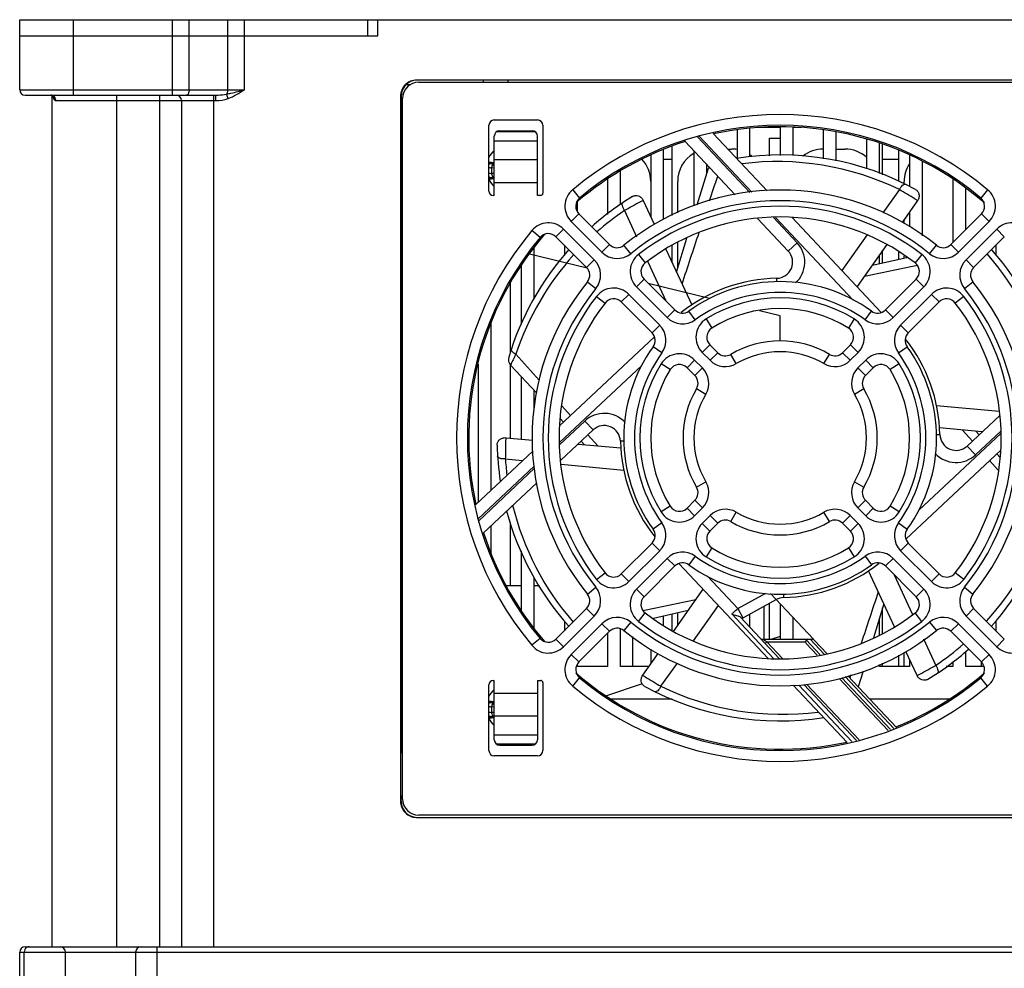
# Model space of a CAD drawing. Header units: millimetres. Extents: x 802 to 9345, y -804 to 1180.
# Tile 95 of 189: x 2495 to 2586, y -479 to -391. Entities that reach past the tile are written whole.
import ezdxf

# ---------------------------------------------------------------- set-up
doc = ezdxf.new("R2010")
doc.units = ezdxf.units.MM
doc.header["$LTSCALE"] = 30.734
doc.layers.get('0').update_dxf_attribs({"linetype": 'CONTINUOUS'})

msp = doc.modelspace()

# ---------------------------------------------------------------- linework, layer by layer
at = {"linetype": 'Continuous'}
for p, q in [((2494.633, -397.118), (2494.633, -390.618)), ((2494.633, -390.618), (2640.633, -390.618)), ((2494.637, -392.118), (2494.637, -390.618)), ((2499.633, -397.618), (2499.633, -390.618)), ((2508.802, -397.618), (2508.802, -390.618)), ((2510.349, -392.118), (2510.349, -390.618)), ((2513.92, -397.118), (2513.92, -390.618)), ((2515.464, -397.118), (2515.464, -390.618)), ((2526.912, -392.118), (2526.912, -390.618)), ((2527.833, -392.118), (2527.833, -390.618)), ((2494.633, -392.118), (2526.912, -392.118)), ((2510.345, -397.118), (2510.345, -392.118)), ((2526.912, -392.118), (2527.833, -392.118)), ((2530.483, -396.618), (2530.885, -396.618)), ((2530.633, -396.618), (2530.633, -396.811)), ((2603.833, -396.218), (2531.433, -396.218)), ((2531.633, -396.418), (2603.633, -396.418)), ((2537.633, -396.418), (2537.633, -396.218)), ((2539.933, -396.418), (2539.933, -396.218)), ((2494.633, -397.118), (2515.464, -397.118)), ((2495.133, -397.618), (2512.828, -397.618)), ((2497.508, -397.618), (2497.697, -397.681)), ((2497.633, -476.618), (2497.633, -397.681)), ((2497.699, -397.681), (2497.697, -397.681)), ((2497.699, -397.681), (2497.714, -397.695)), ((2497.699, -397.682), (2497.721, -397.701)), ((2497.714, -397.695), (2497.735, -397.717)), ((2503.633, -476.618), (2503.633, -397.618)), ((2507.633, -476.618), (2507.633, -397.618)), ((2512.633, -476.618), (2512.633, -397.618)), ((2512.828, -398.118), (2512.828, -397.618)), ((2513.964, -397.93), (2513.813, -397.524)), ((2529.933, -397.718), (2529.933, -463.118)), ((2529.985, -397.718), (2529.933, -397.718)), ((2529.985, -397.718), (2529.985, -458.618)), ((2530.133, -462.918), (2530.133, -397.918)), ((2497.98, -398.118), (2512.828, -398.118)), ((2509.633, -398.118), (2509.633, -476.618)), ((2530.133, -398.118), (2529.985, -398.118)), ((2538.133, -406.518), (2538.133, -400.418)), ((2538.633, -399.918), (2542.633, -399.918)), ((2543.133, -400.418), (2543.133, -406.718)), ((2562.333, -403.349), (2562.333, -400.696)), ((2565.133, -400.618), (2563.056, -400.618)), ((2565.133, -400.543), (2565.133, -403.223)), ((2566.333, -403.203), (2566.333, -400.58)), ((2567.116, -400.618), (2566.333, -400.618)), ((2538.633, -406.918), (2538.633, -401.418)), ((2542.449, -401.031), (2538.817, -401.031)), ((2539.133, -400.918), (2542.133, -400.918)), ((2542.633, -406.918), (2542.633, -401.418)), ((2557.459, -401.472), (2562.32, -406.648)), ((2562.5, -406.62), (2557.631, -401.436)), ((2558.925, -401.17), (2558.919, -401.164)), ((2558.925, -401.17), (2563.915, -406.484)), ((2561.133, -400.831), (2561.133, -403.521)), ((2564.133, -403.239), (2564.133, -401.618)), ((2564.133, -401.618), (2565.133, -401.618)), ((2569.133, -400.831), (2569.133, -403.521)), ((2570.333, -403.709), (2570.333, -401.034)), ((2529.985, -401.918), (2530.133, -401.918)), ((2542.633, -401.879), (2538.633, -401.879)), ((2555.133, -408.779), (2555.133, -402.363)), ((2556.297, -401.878), (2560.97, -406.854)), ((2573.133, -401.684), (2573.133, -404.439)), ((2574.333, -404.883), (2574.333, -402.08)), ((2574.633, -405.007), (2574.633, -402.186)), ((2553.133, -403.198), (2553.133, -408.879)), ((2554.333, -409.169), (2554.333, -402.646)), ((2557.133, -402.768), (2557.133, -407.89)), ((2560.285, -402.618), (2560.633, -402.618)), ((2570.333, -402.618), (2571.133, -402.618)), ((2576.133, -405.625), (2576.133, -402.728)), ((2577.133, -403.199), (2577.133, -406.072)), ((2538.3, -403.935), (2538.233, -403.868)), ((2538.383, -403.868), (2538.233, -403.868)), ((2538.383, -403.945), (2538.326, -403.94)), ((2538.38, -404.331), (2538.38, -404.905)), ((2538.38, -404.332), (2538.632, -404.371)), ((2538.383, -403.868), (2538.383, -403.945)), ((2538.633, -403.594), (2542.633, -403.594)), ((2554.333, -403.548), (2555.133, -403.548)), ((2558.333, -404.906), (2558.333, -404.045)), ((2574.633, -403.548), (2576.133, -403.548)), ((2578.333, -410.663), (2578.333, -403.763)), ((2550.333, -407.76), (2550.333, -404.68)), ((2557.444, -407.793), (2558.49, -404.396)), ((2558.647, -404.384), (2558.49, -404.396)), ((2538.3, -405.301), (2538.233, -405.368)), ((2538.233, -405.368), (2538.383, -405.368)), ((2538.383, -405.291), (2538.326, -405.297)), ((2538.383, -405.368), (2538.383, -405.291)), ((2538.633, -405.716), (2542.633, -405.716)), ((2549.133, -405.402), (2549.133, -408.684)), ((2555.633, -408.535), (2555.633, -405.618)), ((2576.633, -405.831), (2576.633, -405.618)), ((2581.133, -405.421), (2581.133, -411.297)), ((2538.633, -406.918), (2538.533, -406.918)), ((2542.933, -406.918), (2542.633, -406.918)), ((2545.898, -406.396), (2546.539, -407.163)), ((2576.183, -406.377), (2574.644, -408.54)), ((2582.333, -410.097), (2582.333, -406.242)), ((2584.367, -406.396), (2583.726, -407.163)), ((2546.333, -408.44), (2546.333, -407.51)), ((2552.435, -407.377), (2553.468, -409.6)), ((2577.872, -407.402), (2576.452, -409.423)), ((2545.766, -409.345), (2546.474, -408.638)), ((2549.315, -411.479), (2546.474, -408.638)), ((2550.703, -408.328), (2551.81, -410.747)), ((2577.133, -408.454), (2577.133, -409.832)), ((2583.792, -408.638), (2580.95, -411.479)), ((2584.499, -409.345), (2583.792, -408.638)), ((2548.608, -412.186), (2545.766, -409.345)), ((2563.042, -409.06), (2565.881, -412.083)), ((2564.503, -408.973), (2566.701, -411.312)), ((2571.868, -416.596), (2564.709, -408.973)), ((2566.253, -408.973), (2574.512, -417.768)), ((2576.633, -409.511), (2576.633, -409.166)), ((2584.499, -409.345), (2581.657, -412.186)), ((2542.878, -410.825), (2542.11, -410.184)), ((2544.352, -410.759), (2545.059, -410.052)), ((2547.194, -413.601), (2544.352, -410.759)), ((2547.901, -412.894), (2545.059, -410.052)), ((2573.174, -410.608), (2570.854, -413.872)), ((2582.365, -412.894), (2585.206, -410.052)), ((2583.072, -413.601), (2585.913, -410.759)), ((2585.206, -410.052), (2585.913, -410.759)), ((2545.133, -411.54), (2545.133, -412.434)), ((2548.608, -412.186), (2549.315, -411.479)), ((2551.281, -412.326), (2550.652, -411.549)), ((2555.133, -413.184), (2555.133, -411.525)), ((2555.524, -414.026), (2556.49, -410.889)), ((2555.633, -413.674), (2555.633, -411.291)), ((2566.701, -411.312), (2565.881, -412.083)), ((2575.015, -411.47), (2572.269, -415.379)), ((2578.984, -412.326), (2579.614, -411.549)), ((2581.657, -412.186), (2580.95, -411.479)), ((2585.133, -411.54), (2585.133, -412.462)), ((2547.255, -413.684), (2541.784, -412.336)), ((2542.333, -416.526), (2542.333, -411.777)), ((2552.005, -412.392), (2552.615, -413.184)), ((2554.542, -411.911), (2556.941, -417.077)), ((2574.333, -413.247), (2574.333, -412.441)), ((2574.633, -413.178), (2574.633, -412.014)), ((2576.133, -412.835), (2576.133, -412.181)), ((2576.633, -412.721), (2576.633, -412.511)), ((2578.261, -412.392), (2577.65, -413.184)), ((2541.133, -413.365), (2541.133, -418.866)), ((2547.194, -413.601), (2547.901, -412.894)), ((2552.853, -413.026), (2552.871, -413.067)), ((2552.871, -413.067), (2554.532, -416.695)), ((2573.658, -413.401), (2576.868, -412.667)), ((2577.699, -413.42), (2577.84, -413.391)), ((2582.365, -412.894), (2583.072, -413.601)), ((2540.133, -421.415), (2540.133, -415.062)), ((2547.264, -414.937), (2548.041, -415.567)), ((2551.812, -415.39), (2552.519, -414.683)), ((2555.377, -417.541), (2552.519, -414.683)), ((2558.595, -416.476), (2552.912, -415.077)), ((2564.826, -414.93), (2564.819, -414.609)), ((2577.747, -414.683), (2574.889, -417.541)), ((2578.454, -415.39), (2577.747, -414.683)), ((2582.225, -415.567), (2583.002, -414.937)), ((2551.104, -416.097), (2550.397, -416.804)), ((2551.104, -416.097), (2553.963, -418.955)), ((2554.67, -418.248), (2551.812, -415.39)), ((2578.454, -415.39), (2575.596, -418.248)), ((2576.303, -418.955), (2579.161, -416.097)), ((2579.161, -416.097), (2579.868, -416.804)), ((2548.106, -416.29), (2548.898, -416.901)), ((2550.397, -416.804), (2553.255, -419.662)), ((2577.01, -419.662), (2579.868, -416.804)), ((2582.159, -416.29), (2581.367, -416.901)), ((2554.67, -418.248), (2555.377, -417.541)), ((2557.251, -418.458), (2556.668, -417.646)), ((2565.133, -418.086), (2563.208, -417.612)), ((2573.014, -418.458), (2573.598, -417.646)), ((2575.596, -418.248), (2574.889, -417.541)), ((2538.333, -434.266), (2538.333, -418.812)), ((2553.963, -418.955), (2553.255, -419.662)), ((2558.27, -418.377), (2558.798, -419.227)), ((2565.133, -420.419), (2565.133, -418.086)), ((2571.995, -418.377), (2571.468, -419.227)), ((2576.303, -418.955), (2577.01, -419.662)), ((2544.687, -428.298), (2553.482, -420.039)), ((2557.912, -421.49), (2558.619, -420.783)), ((2559.347, -421.511), (2558.619, -420.783)), ((2571.647, -420.783), (2570.919, -421.511)), ((2572.354, -421.49), (2571.647, -420.783)), ((2554.172, -421.537), (2553.36, -420.953)), ((2558.64, -422.218), (2557.912, -421.49)), ((2558.64, -422.218), (2559.347, -421.511)), ((2561.07, -422.527), (2560.562, -421.665)), ((2569.196, -422.527), (2569.704, -421.665)), ((2571.626, -422.218), (2570.919, -421.511)), ((2572.354, -421.49), (2571.626, -422.218)), ((2576.093, -421.537), (2576.905, -420.953)), ((2537.133, -422.578), (2537.133, -435.393)), ((2554.941, -423.083), (2554.092, -422.556)), ((2556.497, -422.904), (2557.205, -422.197)), ((2557.933, -422.925), (2557.205, -422.197)), ((2572.333, -422.925), (2573.061, -422.197)), ((2573.061, -422.197), (2573.768, -422.904)), ((2576.174, -422.556), (2575.324, -423.083)), ((2540.133, -429.433), (2540.133, -422.647)), ((2542.566, -425.271), (2540.141, -422.66)), ((2552.311, -422.683), (2544.687, -429.842)), ((2557.226, -423.632), (2556.497, -422.904)), ((2557.226, -423.632), (2557.933, -422.925)), ((2572.333, -422.925), (2573.04, -423.632)), ((2573.04, -423.632), (2573.768, -422.904)), ((2541.133, -423.728), (2541.133, -429.522)), ((2542.333, -426.8), (2542.333, -425.02)), ((2557.38, -424.847), (2558.241, -425.355)), ((2572.024, -425.355), (2572.886, -424.847)), ((2545.71, -427.338), (2544.906, -426.436)), ((2585.439, -426.977), (2579.64, -426.428)), ((2544.687, -430.048), (2547.027, -427.85)), ((2545.056, -427.952), (2544.734, -427.605)), ((2547.027, -427.85), (2547.797, -428.67)), ((2585.491, -427.328), (2582.468, -430.166)), ((2544.775, -431.509), (2547.797, -428.67)), ((2577.955, -436.154), (2585.578, -428.995)), ((2583.873, -428.847), (2579.916, -428.495)), ((2582.048, -428.685), (2582.958, -429.706)), ((2585.578, -428.789), (2583.239, -430.986)), ((2583.267, -428.793), (2583.576, -429.126)), ((2539.696, -429.394), (2542.199, -429.617)), ((2546.999, -430.044), (2546.69, -429.711)), ((2548.217, -430.152), (2547.308, -429.13)), ((2550.644, -429.725), (2550.324, -429.732)), ((2579.621, -429.111), (2579.942, -429.104)), ((2536.884, -435.626), (2542.199, -430.636)), ((2546.392, -429.99), (2550.349, -430.342)), ((2585.578, -430.538), (2576.783, -438.797)), ((2583.239, -430.986), (2582.468, -430.166)), ((2539.654, -431.369), (2541.256, -431.521)), ((2584.555, -431.499), (2585.359, -432.401)), ((2585.209, -430.884), (2585.531, -431.231)), ((2542.335, -432.051), (2537.15, -436.92)), ((2537.187, -437.092), (2542.362, -432.231)), ((2544.826, -431.86), (2550.626, -432.409)), ((2537.593, -438.254), (2542.568, -433.581)), ((2557.38, -433.989), (2558.241, -433.481)), ((2572.024, -433.481), (2572.886, -433.989)), ((2556.497, -435.932), (2557.226, -435.204)), ((2557.226, -435.204), (2557.933, -435.911)), ((2572.333, -435.911), (2573.04, -435.204)), ((2573.768, -435.932), (2573.04, -435.204)), ((2536.884, -435.626), (2536.879, -435.632)), ((2554.941, -435.753), (2554.092, -436.281)), ((2556.497, -435.932), (2557.205, -436.639)), ((2557.205, -436.639), (2557.933, -435.911)), ((2560.562, -437.171), (2561.07, -436.31)), ((2569.704, -437.171), (2569.196, -436.31)), ((2573.061, -436.639), (2572.333, -435.911)), ((2573.061, -436.639), (2573.768, -435.932)), ((2576.174, -436.281), (2575.324, -435.753)), ((2558.64, -436.618), (2557.912, -437.346)), ((2559.347, -437.325), (2558.64, -436.618)), ((2570.919, -437.325), (2571.626, -436.618)), ((2572.354, -437.346), (2571.626, -436.618)), ((2538.333, -440.374), (2538.333, -437.559)), ((2540.133, -443.118), (2540.133, -437.277)), ((2554.172, -437.3), (2553.36, -437.883)), ((2558.619, -438.054), (2557.912, -437.346)), ((2559.347, -437.325), (2558.619, -438.054)), ((2571.647, -438.054), (2570.919, -437.325)), ((2571.647, -438.054), (2572.354, -437.346)), ((2576.093, -437.3), (2576.905, -437.883)), ((2541.133, -439.9), (2541.133, -445.406)), ((2553.255, -439.174), (2550.397, -442.032)), ((2553.963, -439.881), (2551.104, -442.739)), ((2553.963, -439.881), (2553.255, -439.174)), ((2558.798, -439.61), (2558.27, -440.459)), ((2571.468, -439.61), (2571.995, -440.459)), ((2576.303, -439.881), (2577.01, -439.174)), ((2579.161, -442.739), (2576.303, -439.881)), ((2579.868, -442.032), (2577.01, -439.174)), ((2551.812, -443.447), (2554.67, -440.588)), ((2554.67, -440.588), (2555.377, -441.296)), ((2557.251, -440.379), (2556.668, -441.191)), ((2573.014, -440.379), (2573.598, -441.191)), ((2575.596, -440.588), (2574.889, -441.296)), ((2575.596, -440.588), (2578.454, -443.447)), ((2552.519, -444.154), (2555.377, -441.296)), ((2564.013, -449.864), (2555.754, -441.069)), ((2575.724, -446.925), (2573.324, -441.76)), ((2574.889, -441.296), (2577.747, -444.154)), ((2542.333, -447.258), (2542.333, -442.326)), ((2548.106, -442.546), (2548.898, -441.936)), ((2551.104, -442.739), (2550.397, -442.032)), ((2558.397, -442.24), (2561.215, -445.241)), ((2577.394, -445.77), (2575.734, -442.141)), ((2579.161, -442.739), (2579.868, -442.032)), ((2582.159, -442.546), (2581.367, -441.936)), ((2539.652, -443.118), (2541.133, -443.118)), ((2542.333, -443.118), (2542.808, -443.118)), ((2547.264, -443.899), (2548.041, -443.27)), ((2551.812, -443.447), (2552.519, -444.154)), ((2555.251, -447.367), (2557.997, -443.457)), ((2578.454, -443.447), (2577.747, -444.154)), ((2582.225, -443.27), (2583.002, -443.899)), ((2561.215, -445.241), (2563.817, -443.815)), ((2561.565, -446.161), (2564.758, -444.412)), ((2564.228, -443.848), (2568.221, -448.099)), ((2565.44, -443.907), (2565.447, -444.227)), ((2544.352, -448.077), (2547.194, -445.236)), ((2547.194, -445.236), (2547.901, -445.943)), ((2552.566, -445.417), (2552.425, -445.446)), ((2556.607, -445.435), (2553.398, -446.17)), ((2557.091, -448.229), (2559.412, -444.964)), ((2561.215, -445.241), (2561.684, -446.096)), ((2563.633, -445.028), (2563.633, -448.099)), ((2564.133, -448.099), (2564.133, -444.754)), ((2565.133, -444.811), (2565.133, -448.099)), ((2574.741, -444.81), (2573.775, -447.947)), ((2574.633, -447.546), (2574.633, -445.163)), ((2582.365, -445.943), (2583.072, -445.236)), ((2585.913, -448.077), (2583.072, -445.236)), ((2545.059, -448.785), (2547.901, -445.943)), ((2552.005, -446.445), (2552.615, -445.653)), ((2554.333, -446.788), (2554.333, -445.956)), ((2555.133, -447.312), (2555.133, -445.773)), ((2555.633, -446.823), (2555.633, -445.658)), ((2560.651, -445.736), (2564.527, -449.864)), ((2561.448, -446.037), (2565.042, -449.864)), ((2562.333, -446.979), (2562.333, -445.741)), ((2566.333, -448.099), (2566.333, -446.089)), ((2574.333, -447.686), (2574.333, -446.137)), ((2577.412, -445.81), (2577.394, -445.77)), ((2578.261, -446.445), (2577.65, -445.653)), ((2585.206, -448.785), (2582.365, -445.943)), ((2545.133, -446.374), (2545.133, -447.297)), ((2545.766, -449.492), (2548.608, -446.65)), ((2548.608, -446.65), (2549.315, -447.357)), ((2550.333, -450.618), (2550.333, -447.122)), ((2551.281, -446.51), (2550.652, -447.287)), ((2578.984, -446.51), (2579.614, -447.287)), ((2581.657, -446.65), (2580.95, -447.357)), ((2581.657, -446.65), (2584.499, -449.492)), ((2585.133, -446.403), (2585.133, -447.297)), ((2542.878, -448.012), (2542.11, -448.653)), ((2544.352, -448.077), (2545.059, -448.785)), ((2546.474, -450.199), (2549.315, -447.357)), ((2549.133, -447.54), (2549.133, -450.618)), ((2551.468, -450.618), (2551.468, -447.852)), ((2563.482, -448.099), (2568.123, -448.099)), ((2563.512, -448.115), (2563.482, -448.099)), ((2563.812, -448.275), (2563.512, -448.115)), ((2565.133, -447.835), (2564.361, -448.099)), ((2567.558, -448.16), (2568.851, -449.537)), ((2569.212, -449.484), (2567.912, -448.099)), ((2569.483, -449.444), (2568.287, -448.17)), ((2579.562, -450.508), (2578.455, -448.089)), ((2580.95, -447.357), (2583.792, -450.199)), ((2585.206, -448.785), (2585.913, -448.077)), ((2553.133, -449.004), (2553.133, -450.382)), ((2563.905, -448.324), (2563.741, -448.478)), ((2563.841, -448.29), (2563.812, -448.275)), ((2563.905, -448.324), (2563.841, -448.29)), ((2565.351, -449.864), (2563.905, -448.324)), ((2563.905, -448.324), (2567.487, -448.324)), ((2567.548, -448.478), (2568.579, -449.577)), ((2545.766, -449.492), (2546.474, -450.199)), ((2552.394, -451.435), (2553.813, -449.414)), ((2576.133, -450.618), (2576.133, -449.57)), ((2576.633, -450.618), (2576.633, -449.325)), ((2577.83, -451.459), (2576.797, -449.236)), ((2577.133, -449.958), (2577.133, -450.618)), ((2582.333, -450.618), (2582.333, -449.228)), ((2584.499, -449.492), (2583.792, -450.199)), ((2546.333, -450.618), (2546.333, -450.396)), ((2549.133, -450.618), (2546.333, -450.618)), ((2552.967, -450.618), (2550.333, -450.618)), ((2554.083, -452.459), (2555.621, -450.296)), ((2574.333, -450.618), (2574.333, -450.448)), ((2577.133, -450.618), (2574.333, -450.618)), ((2574.633, -450.618), (2574.633, -450.302)), ((2581.133, -450.618), (2580.528, -450.618)), ((2581.133, -450.152), (2581.133, -450.618)), ((2584.028, -450.618), (2582.333, -450.618)), ((2583.797, -450.618), (2583.797, -450.204)), ((2545.898, -452.441), (2546.539, -451.673)), ((2570.606, -451.735), (2575.14, -456.563)), ((2570.845, -451.661), (2575.37, -456.479)), ((2575.677, -456.368), (2571.163, -451.561)), ((2575.907, -456.284), (2571.402, -451.487)), ((2571.682, -451.399), (2571.588, -451.685)), ((2572.822, -451.044), (2572.368, -452.516)), ((2584.367, -452.441), (2583.726, -451.673)), ((2538.133, -458.418), (2538.133, -452.318)), ((2538.533, -451.918), (2538.633, -451.918)), ((2538.633, -457.418), (2538.633, -451.918)), ((2542.633, -451.918), (2542.633, -457.418)), ((2542.633, -451.918), (2542.933, -451.918)), ((2543.133, -452.118), (2543.133, -458.418)), ((2552.334, -452.217), (2549.025, -453.349)), ((2571.341, -457.667), (2566.35, -452.352)), ((2566.865, -452.352), (2571.776, -457.583)), ((2572.205, -457.492), (2567.316, -452.285)), ((2572.463, -457.437), (2567.586, -452.244)), ((2542.633, -453.121), (2538.633, -453.121)), ((2549.461, -453.618), (2555.12, -453.618)), ((2573.404, -453.618), (2580.799, -453.618)), ((2538.3, -453.935), (2538.233, -453.868)), ((2538.383, -453.868), (2538.233, -453.868)), ((2538.383, -453.945), (2538.326, -453.94)), ((2538.38, -454.331), (2538.38, -454.905)), ((2538.38, -454.332), (2538.632, -454.371)), ((2538.383, -453.868), (2538.383, -453.945)), ((2538.3, -455.301), (2538.233, -455.368)), ((2538.233, -455.368), (2538.383, -455.368)), ((2538.383, -455.291), (2538.326, -455.297)), ((2538.383, -455.368), (2538.383, -455.291)), ((2542.633, -455.242), (2538.633, -455.242)), ((2530.133, -456.918), (2529.985, -456.918)), ((2538.633, -456.957), (2542.633, -456.957)), ((2538.817, -457.806), (2542.449, -457.806)), ((2539.133, -457.918), (2542.133, -457.918)), ((2571.341, -457.667), (2571.347, -457.672)), ((2530.133, -458.618), (2529.985, -458.618)), ((2542.633, -458.918), (2538.633, -458.918)), ((2529.985, -463.118), (2529.985, -462.618)), ((2529.985, -462.618), (2530.133, -462.618)), ((2529.933, -463.118), (2529.985, -463.118)), ((2603.633, -464.418), (2531.633, -464.418)), ((2531.433, -464.618), (2603.833, -464.618)), ((2494.633, -480.118), (2494.633, -477.118)), ((2494.633, -477.118), (2640.633, -477.118)), ((2495.049, -480.118), (2495.049, -477.118)), ((2495.133, -476.618), (2640.133, -476.618)), ((2498.883, -480.118), (2498.883, -477.118)), ((2505.383, -477.118), (2505.383, -480.118)), ((2507.383, -480.618), (2507.383, -476.618))]:
    msp.add_line(p, q, dxfattribs=at)
for centre, radius, start, end in [((2531.633, -397.918), 1.5, 90, 180), ((2495.133, -397.118), 0.5, 180, 270), ((2497.504, -398.081), 0.463, 64.24594, 74.48375), ((2497.506, -398.076), 0.458, 58.69897, 64.24322), ((2509.133, -398.118), 0.5, 0, 90), ((2512.828, -391.968), 5.65, 269.9966, 272.05158), ((2565.133, -429.418), 30, 50.12252, 129.87748), ((2538.633, -400.418), 0.5, 90, 180), ((2542.633, -400.418), 0.5, 0, 90), ((2565.133, -429.418), 29, 50.12252, 129.87748), ((2565.133, -429.418), 28.875, 49.01404, 102.33854), ((2539.133, -401.418), 0.5, 90, 180), ((2542.133, -401.418), 0.5, 0, 90), ((2565.133, -429.418), 28.875, 107.74223, 130.79676), ((2540.133, -404.418), 2.25, 132.08753, 153.41648), ((2558.633, -405.618), 3, 120.35556, 180), ((2560.633, -405.618), 3, 80.18552, 90), ((2565.133, -429.418), 26.25, 61.45796, 98.86894), ((2560.633, -405.618), 3, 50.51437, 55.34605), ((2569.133, -405.618), 3, 90, 128.87708), ((2571.133, -405.618), 3, 47.60166, 90), ((2538.131, -402.858), 1.493, 270.07631, 274.87042), ((2538.126, -402.814), 1.538, 274.89974, 279.47993), ((2538.383, -402.868), 1, 270, 284.87296), ((2538.524, -402.856), 1.098, 262.6158, 275.68538), ((2550.133, -405.618), 3, 0, 43.08553), ((2559.207, -404.616), 0.75, 152.66077, 162.88505), ((2564.896, -429.602), 25.822, 64.07895, 97.335), ((2579.633, -405.618), 3, 147.05377, 180), ((2538.129, -406.402), 1.518, 80.50699, 89.86791), ((2538.524, -406.38), 1.098, 84.31422, 97.38451), ((2540.133, -404.418), 2.25, 206.58352, 227.91247), ((2538.383, -406.368), 1, 75.12704, 90), ((2538.533, -406.518), 0.4, 180, 270), ((2542.933, -406.718), 0.2, 270, 0), ((2547.181, -407.931), 2, 129.87748, 225), ((2565.133, -429.418), 26.25, 121.45796, 131.72358), ((2565.133, -429.418), 23, 50.97916, 129.02084), ((2583.085, -407.931), 2, 315, 50.12252), ((2547.181, -407.931), 1, 129.87748, 225), ((2565.133, -429.418), 22, 50.97916, 129.02084), ((2565.133, -429.418), 21.5, 52.36589, 127.63411), ((2583.085, -407.931), 1, 315, 50.12252), ((2565.1, -429.634), 25.714, 124.04501, 131.26296), ((2565.133, -429.418), 20.5, 52.36589, 127.63411), ((2543.645, -411.466), 2, 45, 140.12252), ((2586.62, -411.466), 2, 39.87748, 135), ((2565.133, -429.418), 30, 140.12252, 219.87748), ((2565.133, -429.418), 28.875, 139.13271, 192.33854), ((2543.645, -411.466), 1, 45, 140.12252), ((2565.133, -429.418), 29, 140.12252, 219.87748), ((2550.022, -410.772), 1, 225, 309.02084), ((2564.787, -413.109), 2.625, 312.78754, 43.20154), ((2580.243, -410.772), 1, 230.97916, 315), ((2565.133, -429.418), 26.25, 138.27463, 163.43842), ((2565.264, -429.773), 25.929, 137.97993, 161.75814), ((2550.022, -410.772), 2, 225, 309.02084), ((2553.226, -413.976), 2, 127.63411, 225), ((2564.787, -413.109), 1.5, 271.21427, 43.20154), ((2577.04, -413.976), 2, 315, 52.36589), ((2580.243, -410.772), 2, 230.97916, 315), ((2564.786, -429.339), 25.899, 13.77119, 41.01606), ((2565.133, -429.418), 26.25, 14.90775, 41.63247), ((2546.487, -414.308), 2, 320.97916, 45), ((2553.226, -413.976), 1, 127.63411, 225), ((2577.04, -413.976), 1, 315, 52.36589), ((2583.779, -414.308), 2, 135, 219.02084), ((2546.487, -414.308), 1, 320.97916, 45), ((2583.779, -414.308), 1, 135, 219.02084), ((2565.133, -429.418), 23, 140.97916, 219.02084), ((2565.133, -429.418), 14.812, 91.21427, 128.27226), ((2565.133, -429.418), 14.5, 54.2818, 125.7182), ((2565.133, -429.418), 23, 320.97916, 39.02084), ((2565.133, -429.418), 22, 140.97916, 219.02084), ((2549.69, -417.511), 2, 45, 142.36589), ((2565.133, -429.418), 13.5, 54.2818, 125.7182), ((2580.575, -417.511), 2, 37.63411, 135), ((2565.133, -429.418), 22, 320.97916, 39.02084), ((2565.133, -429.418), 21.5, 142.36589, 217.63411), ((2565.133, -429.418), 20.5, 142.36589, 217.63411), ((2549.69, -417.511), 1, 45, 142.36589), ((2565.133, -429.418), 13, 58.13656, 121.86344), ((2580.575, -417.511), 1, 37.63411, 135), ((2565.133, -429.418), 20.5, 322.36589, 37.63411), ((2565.133, -429.418), 21.5, 322.36589, 37.63411), ((2556.084, -416.834), 1, 225, 305.7182), ((2565.133, -429.418), 12, 58.13656, 121.86344), ((2574.182, -416.834), 1, 234.2818, 315), ((2552.548, -420.369), 2, 324.2818, 45), ((2556.084, -416.834), 2, 225, 305.7182), ((2559.326, -420.076), 2, 121.86344, 225), ((2570.94, -420.076), 2, 315, 58.13656), ((2574.182, -416.834), 2, 234.2818, 315), ((2577.717, -420.369), 2, 135, 215.7182), ((2552.548, -420.369), 1, 324.2818, 45), ((2559.326, -420.076), 1, 121.86344, 225), ((2570.94, -420.076), 1, 315, 58.13656), ((2577.717, -420.369), 1, 135, 215.7182), ((2565.133, -429.418), 9, 59.47751, 120.52249), ((2565.133, -429.418), 14.812, 1.21427, 38.2578), ((2565.133, -429.418), 14.5, 144.2818, 215.7182), ((2565.133, -429.418), 13.5, 144.2818, 215.7182), ((2555.79, -423.611), 2, 45, 148.13656), ((2560.054, -420.804), 1, 225, 300.52249), ((2565.133, -429.418), 8, 59.47751, 120.52249), ((2570.212, -420.804), 1, 239.47751, 315), ((2574.475, -423.611), 2, 31.86344, 135), ((2565.133, -429.418), 13.5, 324.2818, 35.7182), ((2565.133, -429.418), 14.5, 324.2818, 35.7182), ((2540.691, -422.15), 0.75, 163.43845, 222.88505), ((2565.133, -429.418), 13, 148.13656, 211.86344), ((2555.79, -423.611), 1, 45, 148.13656), ((2560.054, -420.804), 2, 225, 300.52249), ((2570.212, -420.804), 2, 239.47751, 315), ((2574.475, -423.611), 1, 31.86344, 135), ((2565.133, -429.418), 13, 328.13656, 31.86344), ((2565.133, -429.418), 12, 148.13656, 211.86344), ((2556.518, -424.339), 2, 329.47751, 45), ((2573.747, -424.339), 2, 135, 210.52249), ((2565.133, -429.418), 12, 328.13656, 31.86344), ((2556.518, -424.339), 1, 329.47751, 45), ((2573.747, -424.339), 1, 135, 210.52249), ((2565.133, -429.418), 9, 149.47751, 210.52249), ((2565.133, -429.418), 8, 149.47751, 210.52249), ((2565.133, -429.418), 8, 329.47751, 30.52249), ((2565.133, -429.418), 9, 329.47751, 30.52249), ((2548.824, -429.764), 2.625, 42.78754, 133.20154), ((2548.824, -429.764), 1.5, 1.21427, 133.20154), ((2565.133, -429.418), 14.812, 181.21427, 218.2578), ((2581.442, -429.073), 1.5, 181.21427, 313.20154), ((2565.133, -429.418), 26.25, 181.45796, 188.76215), ((2565.258, -429.56), 25.668, 184.04121, 187.35538), ((2581.442, -429.073), 2.625, 222.78754, 313.20154), ((2556.518, -434.497), 2, 315, 30.52249), ((2573.747, -434.497), 2, 149.47751, 225), ((2556.518, -434.497), 1, 315, 30.52249), ((2573.747, -434.497), 1, 149.47751, 225), ((2565.133, -429.418), 26.25, 194.90775, 221.63247), ((2565.48, -429.497), 25.899, 193.77119, 221.01606), ((2555.79, -435.225), 2, 211.86344, 315), ((2555.79, -435.225), 1, 211.86344, 315), ((2560.054, -438.033), 2, 59.47751, 135), ((2565.133, -429.418), 8, 239.47751, 300.52249), ((2570.212, -438.033), 2, 45, 120.52249), ((2574.475, -435.225), 2, 225, 328.13656), ((2574.475, -435.225), 1, 225, 328.13656), ((2560.054, -438.033), 1, 59.47751, 135), ((2565.133, -429.418), 9, 239.47751, 300.52249), ((2570.212, -438.033), 1, 45, 120.52249), ((2565.001, -429.064), 25.929, 317.97993, 341.75814), ((2565.133, -429.418), 26.25, 318.27463, 343.43842), ((2552.548, -438.467), 1, 315, 35.7182), ((2552.548, -438.467), 2, 315, 35.7182), ((2559.326, -438.761), 2, 135, 238.13656), ((2559.326, -438.761), 1, 135, 238.13656), ((2570.94, -438.761), 1, 301.86344, 45), ((2570.94, -438.761), 2, 301.86344, 45), ((2577.717, -438.467), 2, 144.2818, 225), ((2577.717, -438.467), 1, 144.2818, 225), ((2565.133, -429.418), 28.875, 197.74223, 220.94175), ((2565.133, -429.418), 12, 238.13656, 301.86344), ((2556.084, -442.003), 2, 54.2818, 135), ((2565.133, -429.418), 13.5, 234.2818, 305.7182), ((2565.133, -429.418), 13, 238.13656, 301.86344), ((2574.182, -442.003), 2, 45, 125.7182), ((2556.084, -442.003), 1, 54.2818, 135), ((2565.133, -429.418), 14.5, 234.2818, 305.7182), ((2565.133, -429.418), 14.812, 271.21427, 308.27226), ((2574.182, -442.003), 1, 45, 125.7182), ((2549.69, -441.325), 2, 217.63411, 315), ((2549.69, -441.325), 1, 217.63411, 315), ((2580.575, -441.325), 2, 225, 322.36589), ((2580.575, -441.325), 1, 225, 322.36589), ((2546.487, -444.529), 2, 315, 39.02084), ((2553.226, -444.861), 2, 135, 232.36589), ((2577.04, -444.861), 2, 307.63411, 45), ((2583.779, -444.529), 2, 140.97916, 225), ((2546.487, -444.529), 1, 315, 39.02084), ((2553.226, -444.861), 1, 135, 232.36589), ((2565.478, -445.727), 1.5, 91.21427, 118.72403), ((2577.04, -444.861), 1, 307.63411, 45), ((2583.779, -444.529), 1, 140.97916, 225), ((2550.022, -448.064), 2, 50.97916, 135), ((2565.133, -429.418), 20.5, 232.36589, 307.63411), ((2580.243, -448.064), 2, 45, 129.02084), ((2550.022, -448.064), 1, 50.97916, 135), ((2565.133, -429.418), 22, 230.97916, 309.02084), ((2565.133, -429.418), 21.5, 232.36589, 307.63411), ((2580.243, -448.064), 1, 45, 129.02084), ((2543.645, -447.37), 1, 219.87748, 315), ((2565.133, -429.418), 23, 230.97916, 309.02084), ((2563.482, -447.874), 0.225, 223.20154, 270), ((2567.712, -448.324), 0.225, 90, 223.20154), ((2568.123, -448.324), 0.225, 43.20154, 90), ((2543.645, -447.37), 2, 219.87748, 315), ((2565.133, -429.418), 26.25, 301.45796, 311.72358), ((2565.166, -429.202), 25.714, 304.04501, 311.26296), ((2586.62, -447.37), 2, 225, 320.12252), ((2547.181, -450.906), 2, 135, 230.12252), ((2583.085, -450.906), 2, 309.87748, 45), ((2547.181, -450.906), 1, 135, 230.12252), ((2583.085, -450.906), 1, 309.87748, 45), ((2565.133, -429.418), 28.875, 229.01404, 282.33854), ((2565.133, -429.418), 29, 230.12252, 309.87748), ((2565.133, -429.418), 28.875, 291.79796, 311.00452), ((2540.133, -454.418), 2.25, 132.08753, 153.41648), ((2538.533, -452.318), 0.4, 90, 180), ((2542.933, -452.118), 0.2, 0, 90), ((2565.133, -429.418), 30, 230.12252, 309.87748), ((2565.133, -429.418), 26.25, 241.45796, 278.86894), ((2565.37, -429.235), 25.822, 244.07895, 277.335), ((2538.131, -452.858), 1.493, 270.07631, 274.87042), ((2538.126, -452.814), 1.538, 274.89974, 279.47993), ((2538.383, -452.868), 1, 270, 284.87296), ((2538.524, -452.856), 1.098, 262.6158, 275.68538), ((2540.133, -454.418), 2.25, 206.58352, 227.91247), ((2538.129, -456.402), 1.518, 80.50699, 89.86791), ((2538.524, -456.377), 1.095, 92.10151, 97.40436), ((2538.383, -456.368), 1, 77.07751, 90), ((2538.524, -456.378), 1.096, 84.29717, 92.0955), ((2539.133, -457.418), 0.5, 180, 270), ((2542.133, -457.418), 0.5, 270, 0), ((2538.633, -458.418), 0.5, 180, 270), ((2542.633, -458.418), 0.5, 270, 0), ((2531.633, -462.918), 1.5, 180, 270), ((2495.133, -477.118), 0.5, 90, 180), ((2498.383, -477.118), 0.5, 0, 90), ((2505.883, -477.118), 0.5, 90, 180)]:
    msp.add_arc(centre, radius, start, end, dxfattribs=at)
for centre, major_axis, ratio, start_param, end_param in [((2531.433, -397.718), (1.5, 0), 0.999848, 1.570796, 3.141593), ((2531.485, -397.718), (-1.5, 0), 0.999848, 4.746178, 6.283185), ((2538.233, -404.268), (-0.283, 0.283), 0.999695, -0.785246, -0.523641), ((2538.233, -404.968), (0.283, 0.283), 0.999695, -2.617952, -2.356347), ((2538.233, -454.268), (-0.283, 0.283), 0.999695, -0.785246, -0.523641), ((2538.233, -454.968), (0.283, 0.283), 0.999695, -2.617952, -2.356347), ((2531.433, -463.118), (1.5, 0), 0.999848, -3.141593, -1.570796), ((2531.485, -463.118), (-1.5, 0), 0.999848, 0, 1.537007)]:
    msp.add_ellipse(centre, major_axis=major_axis, ratio=ratio, start_param=start_param, end_param=end_param, dxfattribs=at)
for points in [[(2497.627, -397.635), (2497.589, -397.624), (2497.549, -397.618), (2497.509, -397.618)], [(2497.693, -397.681), (2497.707, -397.745), (2497.724, -397.808), (2497.746, -397.87)], [(2497.746, -397.87), (2497.758, -397.901), (2497.771, -397.932), (2497.786, -397.961)], [(2497.786, -397.961), (2497.799, -397.985), (2497.813, -398.009), (2497.829, -398.03)], [(2512.828, -398.118), (2513.211, -398.118), (2513.604, -398.063), (2513.964, -397.93)], [(2513.03, -397.615), (2513.293, -397.605), (2513.556, -397.579), (2513.813, -397.524)], [(2513.964, -397.93), (2514.497, -397.732), (2514.983, -397.422), (2515.464, -397.118)], [(2497.829, -398.03), (2497.842, -398.048), (2497.857, -398.064), (2497.874, -398.078)], [(2497.874, -398.078), (2497.903, -398.102), (2497.942, -398.118), (2497.98, -398.118)], [(2556.284, -401.86), (2556.288, -401.866), (2556.292, -401.873), (2556.297, -401.878)], [(2538.13, -403.973), (2538.182, -403.949), (2538.242, -403.935), (2538.3, -403.935)], [(2538.132, -403.992), (2538.19, -403.959), (2538.259, -403.94), (2538.326, -403.94)], [(2538.186, -403.999), (2538.245, -403.965), (2538.315, -403.945), (2538.383, -403.945)], [(2538.383, -405.291), (2538.291, -405.291), (2538.193, -405.254), (2538.125, -405.192)], [(2538.3, -405.301), (2538.242, -405.301), (2538.182, -405.288), (2538.13, -405.263)], [(2538.326, -405.297), (2538.259, -405.297), (2538.19, -405.278), (2538.132, -405.244)], [(2558.583, -407.437), (2558.837, -406.666), (2559.091, -405.895), (2559.345, -405.123)], [(2556.04, -415.136), (2556.567, -413.544), (2557.093, -411.953), (2557.619, -410.361)], [(2572.955, -414.402), (2574.537, -414.075), (2576.118, -413.748), (2577.699, -413.42)], [(2542.782, -424.055), (2542.068, -423.255), (2541.353, -422.455), (2540.639, -421.656)], [(2537.574, -438.267), (2537.581, -438.263), (2537.587, -438.259), (2537.593, -438.254)], [(2557.31, -444.434), (2555.729, -444.761), (2554.147, -445.089), (2552.566, -445.417)], [(2574.226, -443.701), (2573.699, -445.292), (2573.172, -446.884), (2572.647, -448.475)], [(2538.13, -453.973), (2538.182, -453.949), (2538.242, -453.935), (2538.3, -453.935)], [(2538.132, -453.992), (2538.19, -453.959), (2538.259, -453.94), (2538.326, -453.94)], [(2538.186, -453.999), (2538.245, -453.965), (2538.315, -453.945), (2538.383, -453.945)], [(2538.383, -455.291), (2538.291, -455.291), (2538.193, -455.254), (2538.125, -455.192)], [(2538.3, -455.301), (2538.242, -455.301), (2538.182, -455.288), (2538.13, -455.263)], [(2538.326, -455.297), (2538.259, -455.297), (2538.19, -455.278), (2538.132, -455.244)], [(2495.111, -476.868), (2495.071, -476.944), (2495.049, -477.032), (2495.049, -477.118)]]:
    msp.add_open_spline(points, degree=3, dxfattribs=at)
for points, knots in [([(2497.874, -398.078), (2497.877, -398.04), (2497.869, -397.892), (2497.786, -397.748), (2497.699, -397.681)], [0, 0, 0, 0, 0.258122, 1, 1, 1, 1]), ([(2497.98, -398.118), (2497.98, -398.075), (2497.96, -397.907), (2497.851, -397.75), (2497.744, -397.685)], [0, 0, 0, 0, 0.257376, 1, 1, 1, 1]), ([(2510.345, -397.118), (2510.345, -397.182), (2510.332, -397.362), (2510.218, -397.618), (2510.088, -397.618)], [0, 0, 0, 0, 0.330164, 1, 1, 1, 1]), ([(2513.92, -397.118), (2513.92, -397.157), (2513.911, -397.297), (2513.873, -397.441), (2513.813, -397.524)], [0, 0, 0, 0, 0.276939, 1, 1, 1, 1]), ([(2513.813, -397.524), (2513.95, -397.497), (2514.503, -397.374), (2515.051, -397.227), (2515.464, -397.118)], [0, 0, 0, 0, 0.245909, 1, 1, 1, 1]), ([(2538.326, -403.94), (2538.32, -403.939), (2538.311, -403.938), (2538.302, -403.937), (2538.3, -403.935)], [0, 0, 0, 0, 0.6984, 1, 1, 1, 1]), ([(2538.63, -403.957), (2538.557, -403.985), (2538.424, -404.09), (2538.376, -404.252), (2538.377, -404.331)], [0, 0, 0, 0, 0.497725, 1, 1, 1, 1]), ([(2538.63, -403.967), (2538.559, -403.997), (2538.432, -404.099), (2538.381, -404.255), (2538.38, -404.332)], [0, 0, 0, 0, 0.50056, 1, 1, 1, 1]), ([(2538.377, -404.905), (2538.376, -404.984), (2538.424, -405.147), (2538.557, -405.252), (2538.63, -405.28)], [0, 0, 0, 0, 0.502275, 1, 1, 1, 1]), ([(2538.632, -404.866), (2538.602, -404.87), (2538.518, -404.883), (2538.433, -404.896), (2538.38, -404.904)], [0, 0, 0, 0, 0.359148, 1, 1, 1, 1]), ([(2538.38, -404.904), (2538.381, -404.981), (2538.432, -405.137), (2538.559, -405.24), (2538.63, -405.27)], [0, 0, 0, 0, 0.49944, 1, 1, 1, 1]), ([(2538.326, -405.297), (2538.32, -405.297), (2538.311, -405.299), (2538.302, -405.299), (2538.3, -405.301)], [0, 0, 0, 0, 0.698396, 1, 1, 1, 1]), ([(2576.183, -406.378), (2576.226, -406.297), (2576.318, -406.151), (2576.477, -405.961), (2576.668, -405.838), (2576.753, -405.88)], [0, 0, 0, 0, 0.34458, 0.641686, 1, 1, 1, 1]), ([(2551.434, -407.026), (2551.513, -406.978), (2551.7, -406.914), (2551.998, -406.949), (2552.265, -407.109), (2552.391, -407.282), (2552.435, -407.377)], [0, 0, 0, 0, 0.23584, 0.478103, 0.733289, 1, 1, 1, 1]), ([(2577.872, -407.402), (2577.793, -407.351), (2577.235, -407.002), (2576.67, -406.664), (2576.183, -406.378)], [0, 0, 0, 0, 0.142602, 1, 1, 1, 1]), ([(2577.675, -406.359), (2577.757, -406.403), (2577.906, -406.533), (2578.024, -406.808), (2578.019, -407.12), (2577.933, -407.315), (2577.872, -407.402)], [0, 0, 0, 0, 0.23584, 0.478103, 0.733289, 1, 1, 1, 1]), ([(2550.704, -408.328), (2550.656, -408.251), (2550.575, -408.097), (2550.491, -407.865), (2550.48, -407.638), (2550.558, -407.586)], [0, 0, 0, 0, 0.34458, 0.641686, 1, 1, 1, 1]), ([(2552.435, -407.377), (2552.352, -407.421), (2551.771, -407.73), (2551.195, -408.049), (2550.704, -408.328)], [0, 0, 0, 0, 0.142602, 1, 1, 1, 1]), ([(2540.639, -421.656), (2540.599, -421.735), (2540.525, -421.881), (2540.422, -422.086), (2540.337, -422.259), (2540.267, -422.4), (2540.214, -422.509), (2540.179, -422.582), (2540.159, -422.621), (2540.15, -422.644), (2540.144, -422.65), (2540.142, -422.661), (2540.141, -422.66)], [0, 0, 0, 0, 0.235627, 0.439983, 0.612295, 0.752625, 0.861224, 0.938461, 0.96542, 0.984649, 0.996173, 1, 1, 1, 1]), ([(2540.639, -421.656), (2540.57, -421.623), (2540.446, -421.55), (2540.273, -421.403), (2540.192, -421.232), (2540.22, -421.147)], [0, 0, 0, 0, 0.328322, 0.610564, 1, 1, 1, 1]), ([(2538.891, -430.086), (2538.889, -429.993), (2538.927, -429.799), (2539.106, -429.559), (2539.379, -429.407), (2539.591, -429.385), (2539.696, -429.394)], [0, 0, 0, 0, 0.23584, 0.478103, 0.733289, 1, 1, 1, 1]), ([(2539.696, -429.394), (2539.692, -429.488), (2539.669, -430.146), (2539.658, -430.804), (2539.654, -431.368)], [0, 0, 0, 0, 0.142602, 1, 1, 1, 1]), ([(2539.654, -431.369), (2539.563, -431.372), (2539.39, -431.365), (2539.146, -431.322), (2538.944, -431.218), (2538.938, -431.124)], [0, 0, 0, 0, 0.34458, 0.641686, 1, 1, 1, 1]), ([(2560.651, -445.736), (2560.689, -445.702), (2560.877, -445.537), (2561.065, -445.372), (2561.215, -445.241)], [0, 0, 0, 0, 0.204273, 1, 1, 1, 1]), ([(2560.651, -445.736), (2560.721, -445.769), (2560.87, -445.826), (2561.095, -445.892), (2561.289, -445.951), (2561.412, -445.999), (2561.448, -446.037)], [0, 0, 0, 0, 0.273944, 0.55874, 0.8178, 1, 1, 1, 1]), ([(2577.83, -451.459), (2577.913, -451.416), (2578.495, -451.107), (2579.07, -450.787), (2579.561, -450.509)], [0, 0, 0, 0, 0.142602, 1, 1, 1, 1]), ([(2579.561, -450.509), (2579.61, -450.585), (2579.69, -450.739), (2579.775, -450.971), (2579.786, -451.198), (2579.707, -451.25)], [0, 0, 0, 0, 0.34458, 0.641686, 1, 1, 1, 1]), ([(2552.59, -452.478), (2552.508, -452.433), (2552.36, -452.303), (2552.241, -452.028), (2552.246, -451.717), (2552.333, -451.521), (2552.394, -451.435)], [0, 0, 0, 0, 0.23584, 0.478103, 0.733289, 1, 1, 1, 1]), ([(2552.394, -451.435), (2552.473, -451.485), (2553.031, -451.834), (2553.596, -452.173), (2554.082, -452.459)], [0, 0, 0, 0, 0.142602, 1, 1, 1, 1]), ([(2578.832, -451.81), (2578.752, -451.859), (2578.566, -451.922), (2578.268, -451.887), (2578, -451.728), (2577.875, -451.555), (2577.83, -451.459)], [0, 0, 0, 0, 0.23584, 0.478103, 0.733289, 1, 1, 1, 1]), ([(2554.082, -452.459), (2554.04, -452.539), (2553.947, -452.686), (2553.788, -452.875), (2553.597, -452.998), (2553.513, -452.956)], [0, 0, 0, 0, 0.34458, 0.641686, 1, 1, 1, 1]), ([(2538.326, -453.94), (2538.32, -453.939), (2538.311, -453.938), (2538.302, -453.937), (2538.3, -453.935)], [0, 0, 0, 0, 0.6984, 1, 1, 1, 1]), ([(2538.63, -453.957), (2538.557, -453.985), (2538.424, -454.09), (2538.376, -454.252), (2538.377, -454.331)], [0, 0, 0, 0, 0.497725, 1, 1, 1, 1]), ([(2538.63, -453.967), (2538.559, -453.997), (2538.432, -454.099), (2538.381, -454.255), (2538.38, -454.332)], [0, 0, 0, 0, 0.50056, 1, 1, 1, 1]), ([(2538.326, -455.297), (2538.32, -455.297), (2538.311, -455.299), (2538.302, -455.299), (2538.3, -455.301)], [0, 0, 0, 0, 0.698396, 1, 1, 1, 1]), ([(2538.377, -454.905), (2538.376, -454.982), (2538.421, -455.139), (2538.547, -455.244), (2538.617, -455.274)], [0, 0, 0, 0, 0.502189, 1, 1, 1, 1]), ([(2538.632, -454.866), (2538.602, -454.87), (2538.518, -454.883), (2538.433, -454.896), (2538.38, -454.904)], [0, 0, 0, 0, 0.359148, 1, 1, 1, 1]), ([(2538.38, -454.904), (2538.381, -454.979), (2538.43, -455.132), (2538.552, -455.235), (2538.621, -455.266)], [0, 0, 0, 0, 0.499352, 1, 1, 1, 1]), ([(2495.508, -476.618), (2495.428, -476.618), (2495.263, -476.667), (2495.149, -476.795), (2495.111, -476.868)], [0, 0, 0, 0, 0.490234, 1, 1, 1, 1])]:
    msp.add_open_spline(points, degree=3, knots=knots, dxfattribs=at)

doc.saveas('drawing.dxf')
